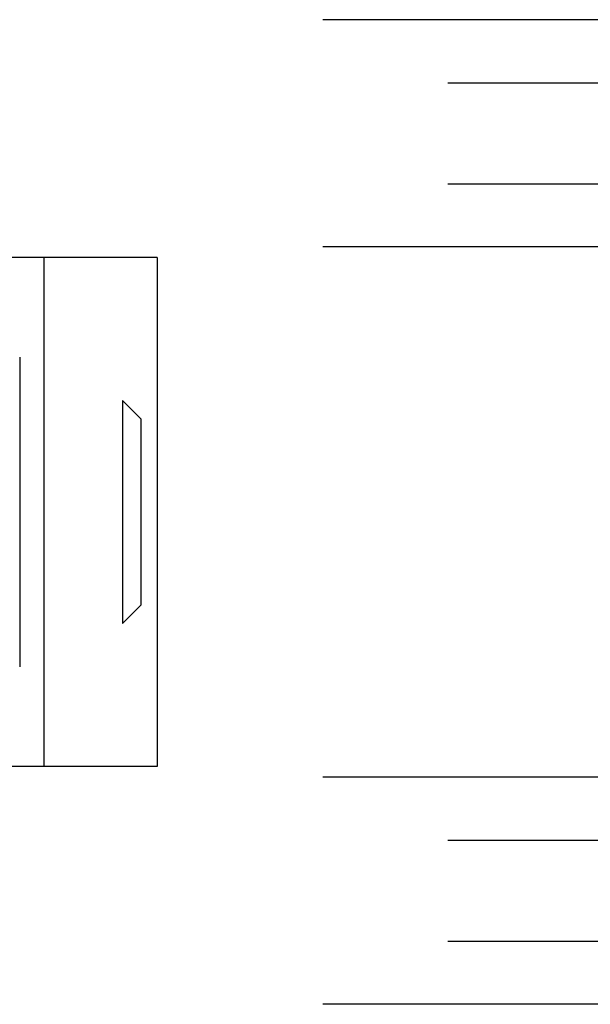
# Model space of a CAD drawing. Header units: inches. Extents: x 0 to 227, y 0 to 147.
# Tile 31 of 247: x 17.334 to 18.276, y 80.845 to 82.47. Entities that reach past the tile are written whole.
import ezdxf

# ---------------------------------------------------------------- set-up
doc = ezdxf.new("R2010")
doc.units = ezdxf.units.IN
doc.header["$LTSCALE"] = 12.466667
doc.header["$MEASUREMENT"] = 0
doc.linetypes.add('HIDDEN', pattern=[0.2, 0.1, -0.1])
doc.layers.add('DEFAULT_2', color=8, linetype='HIDDEN')

msp = doc.modelspace()

# ---------------------------------------------------------------- linework, layer by layer
at = {"layer": 'DEFAULT_2', "color": 8, "linetype": 'HIDDEN'}
for p, q in [((26.5608, 82.4702), (10.5608, 82.4702)), ((10.5608, 82.3662), (26.5608, 82.3662)), ((10.5608, 82.1992), (26.5608, 82.1992)), ((26.5608, 82.0952), (10.5608, 82.0952)), ((17.5608, 82.0777), (17.1608, 82.0777)), ((17.3738, 82.0777), (17.3738, 81.2377)), ((17.5608, 82.0777), (17.5608, 81.2377)), ((17.3338, 81.9133), (17.3338, 81.4021)), ((15.7598, 81.8417), (17.5038, 81.8417)), ((17.5038, 81.8417), (17.5038, 81.4737)), ((17.5338, 81.8117), (17.5038, 81.8417)), ((17.5338, 81.8117), (17.5338, 81.5037)), ((17.5338, 81.5037), (17.5038, 81.4737)), ((15.7598, 81.4737), (17.5038, 81.4737)), ((17.5608, 81.2377), (17.1608, 81.2377)), ((26.5608, 81.2202), (10.5608, 81.2202)), ((10.5608, 81.1162), (26.5608, 81.1162)), ((10.5608, 80.9492), (26.5608, 80.9492)), ((26.5608, 80.8452), (10.5608, 80.8452))]:
    msp.add_line(p, q, dxfattribs=at)

doc.saveas('drawing.dxf')
